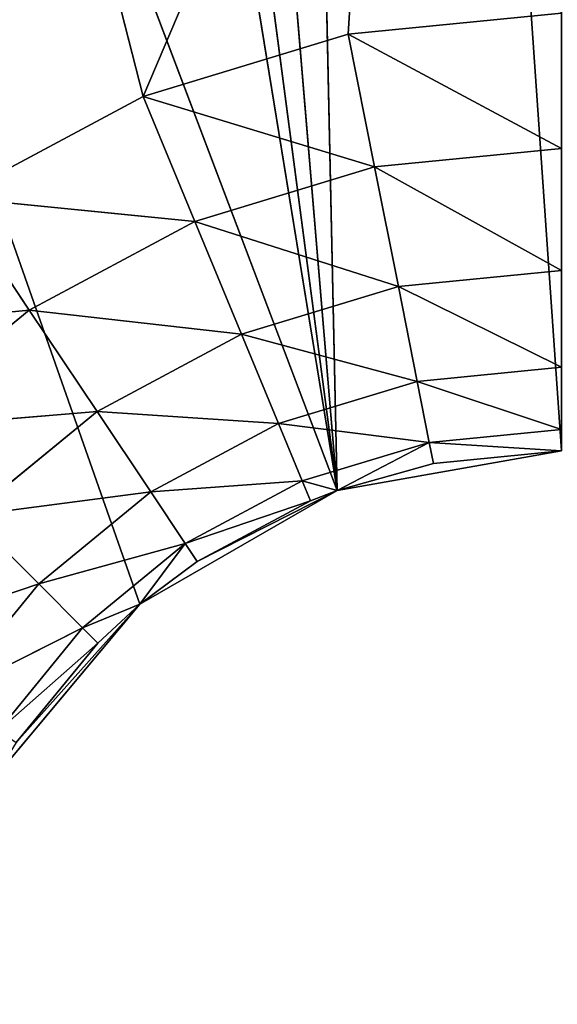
# Model space of a CAD drawing. Extents: x 14 to 217, y 27 to 186.
# Tile 68 of 256: x 42.32 to 43.55, y 41.22 to 43.47. Entities that reach past the tile are written whole.
import ezdxf

# ---------------------------------------------------------------- set-up
doc = ezdxf.new("R2010")
doc.units = 0
doc.header["$LTSCALE"] = 25.4
doc.layers.get('0').update_dxf_attribs({"color": 13, "linetype": 'CONTINUOUS'})

# ---------------------------------------------------------------- blocks, each defined once
blk = doc.blocks.new('PROFILE-RECESSED-T-CONNECT')
at = {"color": 0}
for p, q in [((28.806, 14.3756, 143.1203), (29.3565, 14.3267, 143.0664)), ((28.806, 14.3756, 143.1203), (29.3565, 14.3267, 143.0664)), ((29.1848, 14.3756, 142.8094), (29.617, 14.3756, 142.5784)), ((29.1848, 14.3756, 142.8094), (29.617, 14.3756, 142.5784)), ((29.1848, 14.3756, 142.8094), (29.7353, 14.3267, 142.8639)), ((29.1848, 14.3756, 142.8094), (29.7353, 14.3267, 142.8639)), ((29.1848, 14.3756, 142.8094), (29.3565, 14.3267, 143.0664)), ((29.1848, 14.3756, 142.8094), (29.3565, 14.3267, 143.0664)), ((29.617, 14.3756, 142.5784), (29.3425, 14.3756, 141.5052)), ((29.617, 14.3756, 142.5784), (29.3425, 14.3756, 141.5052)), ((29.617, 14.3756, 142.5784), (30.1558, 14.3756, 141.3125)), ((29.617, 14.3756, 142.5784), (30.086, 14.3756, 142.4362)), ((29.617, 14.3756, 142.5784), (30.1558, 14.3756, 141.3125)), ((29.617, 14.3756, 142.5784), (30.086, 14.3756, 142.4362)), ((29.617, 14.3756, 142.5784), (30.1463, 14.3267, 142.7392)), ((29.617, 14.3756, 142.5784), (30.1463, 14.3267, 142.7392)), ((29.617, 14.3756, 142.5784), (29.7353, 14.3267, 142.8639)), ((29.617, 14.3756, 142.5784), (29.7353, 14.3267, 142.8639)), ((30.086, 14.3756, 142.4362), (30.1558, 14.3756, 141.3125)), ((30.086, 14.3756, 142.4362), (30.1558, 14.3756, 141.3125)), ((30.086, 14.3756, 142.4362), (30.5737, 14.3756, 142.3881)), ((30.086, 14.3756, 142.4362), (30.5737, 14.3756, 142.3881)), ((30.086, 14.3756, 142.4362), (30.5737, 14.3267, 142.6971)), ((30.086, 14.3756, 142.4362), (30.5737, 14.3267, 142.6971)), ((30.086, 14.3756, 142.4362), (30.1463, 14.3267, 142.7392)), ((30.086, 14.3756, 142.4362), (30.1463, 14.3267, 142.7392)), ((29.3565, 14.3267, 143.0664), (29.0245, 14.3267, 143.3389)), ((29.0245, 14.3267, 143.3389), (29.5114, 14.1846, 143.2982)), ((29.0245, 14.3267, 143.3389), (29.5114, 14.1846, 143.2982)), ((29.3565, 14.3267, 143.0664), (29.0245, 14.3267, 143.3389)), ((29.7353, 14.3267, 142.8639), (29.3565, 14.3267, 143.0664)), ((29.3565, 14.3267, 143.0664), (29.842, 14.1846, 143.1215)), ((29.3565, 14.3267, 143.0664), (29.842, 14.1846, 143.1215)), ((29.3565, 14.3267, 143.0664), (29.5114, 14.1846, 143.2982)), ((29.3565, 14.3267, 143.0664), (29.5114, 14.1846, 143.2982)), ((29.7353, 14.3267, 142.8639), (29.3565, 14.3267, 143.0664)), ((30.1463, 14.3267, 142.7392), (29.7353, 14.3267, 142.8639)), ((29.7353, 14.3267, 142.8639), (30.2007, 14.1846, 143.0126)), ((29.7353, 14.3267, 142.8639), (30.2007, 14.1846, 143.0126)), ((29.7353, 14.3267, 142.8639), (29.842, 14.1846, 143.1215)), ((29.7353, 14.3267, 142.8639), (29.842, 14.1846, 143.1215)), ((30.1463, 14.3267, 142.7392), (29.7353, 14.3267, 142.8639)), ((30.5737, 14.3267, 142.6971), (30.1463, 14.3267, 142.7392)), ((30.1463, 14.3267, 142.7392), (30.5737, 14.1846, 142.9759)), ((30.1463, 14.3267, 142.7392), (30.5737, 14.1846, 142.9759)), ((30.1463, 14.3267, 142.7392), (30.2007, 14.1846, 143.0126)), ((30.1463, 14.3267, 142.7392), (30.2007, 14.1846, 143.0126)), ((30.5737, 14.3267, 142.6971), (30.1463, 14.3267, 142.7392)), ((28.9838, 14.1846, 143.8257), (29.378, 13.9634, 143.6924)), ((28.9838, 14.1846, 143.8257), (29.378, 13.9634, 143.6924)), ((29.5114, 14.1846, 143.2982), (29.2216, 14.1846, 143.536)), ((29.2216, 14.1846, 143.536), (29.6343, 13.9634, 143.4821)), ((29.2216, 14.1846, 143.536), (29.6343, 13.9634, 143.4821)), ((29.2216, 14.1846, 143.536), (29.378, 13.9634, 143.6924)), ((29.2216, 14.1846, 143.536), (29.378, 13.9634, 143.6924)), ((29.5114, 14.1846, 143.2982), (29.2216, 14.1846, 143.536)), ((29.842, 14.1846, 143.1215), (29.5114, 14.1846, 143.2982)), ((29.5114, 14.1846, 143.2982), (29.9266, 13.9634, 143.3259)), ((29.5114, 14.1846, 143.2982), (29.9266, 13.9634, 143.3259)), ((29.5114, 14.1846, 143.2982), (29.6343, 13.9634, 143.4821)), ((29.5114, 14.1846, 143.2982), (29.6343, 13.9634, 143.4821)), ((29.842, 14.1846, 143.1215), (29.5114, 14.1846, 143.2982)), ((30.2007, 14.1846, 143.0126), (29.842, 14.1846, 143.1215)), ((29.842, 14.1846, 143.1215), (30.2438, 13.9634, 143.2296)), ((29.842, 14.1846, 143.1215), (30.2438, 13.9634, 143.2296)), ((29.842, 14.1846, 143.1215), (29.9266, 13.9634, 143.3259)), ((29.842, 14.1846, 143.1215), (29.9266, 13.9634, 143.3259)), ((30.2007, 14.1846, 143.0126), (29.842, 14.1846, 143.1215)), ((30.5737, 14.1846, 142.9759), (30.2007, 14.1846, 143.0126)), ((30.2007, 14.1846, 143.0126), (30.5737, 13.9634, 143.1971)), ((30.2007, 14.1846, 143.0126), (30.5737, 13.9634, 143.1971)), ((30.2007, 14.1846, 143.0126), (30.2438, 13.9634, 143.2296)), ((30.2007, 14.1846, 143.0126), (30.2438, 13.9634, 143.2296)), ((30.5737, 14.1846, 142.9759), (30.2007, 14.1846, 143.0126)), ((29.378, 13.9634, 143.6924), (29.1677, 13.9634, 143.9487)), ((29.1677, 13.9634, 143.9487), (29.4785, 13.6846, 143.7928)), ((29.1677, 13.9634, 143.9487), (29.4785, 13.6846, 143.7928)), ((29.378, 13.9634, 143.6924), (29.1677, 13.9634, 143.9487)), ((29.6343, 13.9634, 143.4821), (29.378, 13.9634, 143.6924)), ((29.378, 13.9634, 143.6924), (29.7132, 13.6846, 143.6002)), ((29.378, 13.9634, 143.6924), (29.7132, 13.6846, 143.6002)), ((29.378, 13.9634, 143.6924), (29.4785, 13.6846, 143.7928)), ((29.378, 13.9634, 143.6924), (29.4785, 13.6846, 143.7928)), ((29.6343, 13.9634, 143.4821), (29.378, 13.9634, 143.6924)), ((29.9266, 13.9634, 143.3259), (29.6343, 13.9634, 143.4821)), ((29.6343, 13.9634, 143.4821), (29.981, 13.6846, 143.4571)), ((29.6343, 13.9634, 143.4821), (29.981, 13.6846, 143.4571)), ((29.6343, 13.9634, 143.4821), (29.7132, 13.6846, 143.6002)), ((29.6343, 13.9634, 143.4821), (29.7132, 13.6846, 143.6002)), ((29.9266, 13.9634, 143.3259), (29.6343, 13.9634, 143.4821)), ((30.2438, 13.9634, 143.2296), (29.9266, 13.9634, 143.3259)), ((29.9266, 13.9634, 143.3259), (30.2715, 13.6846, 143.3689)), ((29.9266, 13.9634, 143.3259), (30.2715, 13.6846, 143.3689)), ((29.9266, 13.9634, 143.3259), (29.981, 13.6846, 143.4571)), ((29.9266, 13.9634, 143.3259), (29.981, 13.6846, 143.4571)), ((30.2438, 13.9634, 143.2296), (29.9266, 13.9634, 143.3259)), ((30.5737, 13.9634, 143.1971), (30.2438, 13.9634, 143.2296)), ((30.2438, 13.9634, 143.2296), (30.5737, 13.6846, 143.3392)), ((30.2438, 13.9634, 143.2296), (30.5737, 13.6846, 143.3392)), ((30.2438, 13.9634, 143.2296), (30.2715, 13.6846, 143.3689)), ((30.2438, 13.9634, 143.2296), (30.2715, 13.6846, 143.3689)), ((30.5737, 13.9634, 143.1971), (30.2438, 13.9634, 143.2296)), ((29.5131, 13.3756, 143.8275), (29.2858, 13.6846, 144.0276)), ((29.5131, 13.3756, 143.8275), (29.2858, 13.6846, 144.0276)), ((29.4785, 13.6846, 143.7928), (29.2858, 13.6846, 144.0276)), ((29.4785, 13.6846, 143.7928), (29.2858, 13.6846, 144.0276)), ((29.5131, 13.3756, 143.8275), (29.4785, 13.6846, 143.7928)), ((29.5131, 13.3756, 143.8275), (29.4785, 13.6846, 143.7928)), ((29.6096, 13.3756, 143.739), (29.4785, 13.6846, 143.7928)), ((29.6096, 13.3756, 143.739), (29.4785, 13.6846, 143.7928)), ((29.7132, 13.6846, 143.6002), (29.4785, 13.6846, 143.7928)), ((29.7132, 13.6846, 143.6002), (29.4785, 13.6846, 143.7928)), ((29.6096, 13.3756, 143.739), (29.7132, 13.6846, 143.6002)), ((29.6096, 13.3756, 143.739), (29.7132, 13.6846, 143.6002)), ((29.7404, 13.3756, 143.6409), (29.7132, 13.6846, 143.6002)), ((29.7404, 13.3756, 143.6409), (29.7132, 13.6846, 143.6002)), ((29.9997, 13.3756, 143.5023), (29.7132, 13.6846, 143.6002)), ((29.9997, 13.3756, 143.5023), (29.7132, 13.6846, 143.6002)), ((29.981, 13.6846, 143.4571), (29.7132, 13.6846, 143.6002)), ((29.981, 13.6846, 143.4571), (29.7132, 13.6846, 143.6002)), ((29.9997, 13.3756, 143.5023), (29.981, 13.6846, 143.4571)), ((29.9997, 13.3756, 143.5023), (29.981, 13.6846, 143.4571)), ((30.0607, 13.3756, 143.4786), (29.981, 13.6846, 143.4571)), ((30.0607, 13.3756, 143.4786), (29.981, 13.6846, 143.4571)), ((30.2715, 13.6846, 143.3689), (29.981, 13.6846, 143.4571)), ((30.2715, 13.6846, 143.3689), (29.981, 13.6846, 143.4571)), ((30.0607, 13.3756, 143.4786), (30.2715, 13.6846, 143.3689)), ((30.0607, 13.3756, 143.4786), (30.2715, 13.6846, 143.3689)), ((30.2811, 13.3756, 143.4169), (30.2715, 13.6846, 143.3689)), ((30.2811, 13.3756, 143.4169), (30.2715, 13.6846, 143.3689)), ((30.5737, 13.3756, 143.3881), (30.2715, 13.6846, 143.3689)), ((30.5737, 13.3756, 143.3881), (30.2715, 13.6846, 143.3689)), ((30.5737, 13.6846, 143.3392), (30.2715, 13.6846, 143.3689)), ((30.5737, 13.6846, 143.3392), (30.2715, 13.6846, 143.3689)), ((29.6096, 4.178, 143.739), (29.3265, 13.3756, 144.0548)), ((29.6096, 4.178, 143.739), (29.3265, 13.3756, 144.0548)), ((29.5131, 13.3756, 143.8275), (29.3265, 13.3756, 144.0548)), ((29.5131, 13.3756, 143.8275), (29.3265, 13.3756, 144.0548)), ((29.6096, 4.178, 143.739), (29.5131, 13.3756, 143.8275)), ((29.6096, 4.178, 143.739), (29.5131, 13.3756, 143.8275)), ((29.6096, 13.3756, 143.739), (29.5131, 13.3756, 143.8275)), ((29.6096, 13.3756, 143.739), (29.5131, 13.3756, 143.8275)), ((29.6096, 13.3756, 143.739), (29.6096, 4.178, 143.739)), ((29.6096, 4.178, 143.739), (29.7404, 13.3756, 143.6409)), ((29.7404, 13.3756, 143.6409), (29.6096, 13.3756, 143.739)), ((29.6096, 4.178, 143.739), (29.7404, 13.3756, 143.6409)), ((29.6096, 13.3756, 143.739), (29.6096, 4.178, 143.739)), ((29.7404, 13.3756, 143.6409), (29.6096, 13.3756, 143.739)), ((30.0607, 4.178, 143.4786), (29.7404, 13.3756, 143.6409)), ((30.0607, 4.178, 143.4786), (29.7404, 13.3756, 143.6409)), ((29.9997, 13.3756, 143.5023), (29.7404, 13.3756, 143.6409)), ((29.9997, 13.3756, 143.5023), (29.7404, 13.3756, 143.6409)), ((30.0607, 4.178, 143.4786), (29.9997, 13.3756, 143.5023)), ((30.0607, 4.178, 143.4786), (29.9997, 13.3756, 143.5023)), ((30.0607, 13.3756, 143.4786), (29.9997, 13.3756, 143.5023)), ((30.0607, 13.3756, 143.4786), (29.9997, 13.3756, 143.5023)), ((30.0607, 13.3756, 143.4786), (30.0607, 4.178, 143.4786)), ((30.0607, 4.178, 143.4786), (30.2811, 13.3756, 143.4169)), ((30.2811, 13.3756, 143.4169), (30.0607, 13.3756, 143.4786)), ((30.0607, 4.178, 143.4786), (30.2811, 13.3756, 143.4169)), ((30.0607, 13.3756, 143.4786), (30.0607, 4.178, 143.4786)), ((30.2811, 13.3756, 143.4169), (30.0607, 13.3756, 143.4786)), ((30.5737, 4.178, 143.3881), (30.2811, 13.3756, 143.4169)), ((30.5737, 4.178, 143.3881), (30.2811, 13.3756, 143.4169)), ((30.5737, 13.3756, 143.3881), (30.2811, 13.3756, 143.4169)), ((30.5737, 13.3756, 143.3881), (30.2811, 13.3756, 143.4169)), ((22.5737, 4.178, 123.7305), (30.0607, 4.178, 143.4786)), ((29.6096, 4.178, 143.739), (22.5737, 4.178, 123.7305)), ((22.5737, 4.178, 123.7305), (30.0607, 4.178, 143.4786)), ((29.6096, 4.178, 143.739), (22.5737, 4.178, 123.7305)), ((28.0623, 4.178, 131.2381), (30.0607, 4.178, 143.4786)), ((28.0623, 4.178, 131.2381), (30.0607, 4.178, 143.4786)), ((28.5231, 4.178, 131.8387), (30.0607, 4.178, 143.4786)), ((28.5231, 4.178, 131.8387), (30.0607, 4.178, 143.4786)), ((30.0607, 4.178, 143.4786), (29.1237, 4.178, 132.2996)), ((30.0607, 4.178, 143.4786), (29.1237, 4.178, 132.2996)), ((29.6096, 4.178, 143.739), (29.2747, 4.178, 144.1381)), ((29.6096, 4.178, 143.739), (29.2747, 4.178, 144.1381)), ((30.0607, 4.178, 143.4786), (29.6096, 4.178, 143.739)), ((30.0607, 4.178, 143.4786), (29.6096, 4.178, 143.739)), ((29.8232, 4.178, 132.5893), (30.0607, 4.178, 143.4786)), ((29.8232, 4.178, 132.5893), (30.0607, 4.178, 143.4786)), ((29.8232, 4.178, 132.5893), (30.5737, 4.178, 143.3881)), ((29.8232, 4.178, 132.5893), (30.5737, 4.178, 143.3881)), ((30.5737, 4.178, 143.3881), (30.0607, 4.178, 143.4786)), ((30.5737, 4.178, 143.3881), (30.0607, 4.178, 143.4786))]:
    blk.add_line(p, q, dxfattribs=at)
mesh = blk.add_polyface(dxfattribs=at)
corners = [(29.1848, 14.3756, 142.8094), (29.3425, 14.3756, 141.5052), (28.5955, 14.3756, 141.8804)]
mesh.append_faces([[corners[k] for k in face] for face in [(0, 1, 2)]], dxfattribs={"color": 0})
mesh = blk.add_polyface(dxfattribs=at)
corners = [(28.806, 14.3756, 143.1203), (29.3565, 14.3267, 143.0664), (29.1848, 14.3756, 142.8094)]
mesh.append_faces([[corners[k] for k in face] for face in [(0, 1, 2)]], dxfattribs={"color": 0})
mesh = blk.add_polyface(dxfattribs=at)
corners = [(29.0245, 14.3267, 143.3389), (29.3565, 14.3267, 143.0664), (28.806, 14.3756, 143.1203)]
mesh.append_faces([[corners[k] for k in face] for face in [(0, 1, 2)]], dxfattribs={"color": 0})
mesh = blk.add_polyface(dxfattribs=at)
corners = [(29.1848, 14.3756, 142.8094), (29.617, 14.3756, 142.5784), (29.3425, 14.3756, 141.5052)]
mesh.append_faces([[corners[k] for k in face] for face in [(0, 1, 2)]], dxfattribs={"color": 0})
mesh = blk.add_polyface(dxfattribs=at)
corners = [(29.7353, 14.3267, 142.8639), (29.617, 14.3756, 142.5784), (29.1848, 14.3756, 142.8094)]
mesh.append_faces([[corners[k] for k in face] for face in [(0, 1, 2)]], dxfattribs={"color": 0})
mesh = blk.add_polyface(dxfattribs=at)
corners = [(29.3565, 14.3267, 143.0664), (29.7353, 14.3267, 142.8639), (29.1848, 14.3756, 142.8094)]
mesh.append_faces([[corners[k] for k in face] for face in [(0, 1, 2)]], dxfattribs={"color": 0})
mesh = blk.add_polyface(dxfattribs=at)
corners = [(29.617, 14.3756, 142.5784), (30.1558, 14.3756, 141.3125), (29.3425, 14.3756, 141.5052)]
mesh.append_faces([[corners[k] for k in face] for face in [(0, 1, 2)]], dxfattribs={"color": 0})
mesh = blk.add_polyface(dxfattribs=at)
corners = [(29.617, 14.3756, 142.5784), (30.086, 14.3756, 142.4362), (30.1558, 14.3756, 141.3125)]
mesh.append_faces([[corners[k] for k in face] for face in [(0, 1, 2)]], dxfattribs={"color": 0})
mesh = blk.add_polyface(dxfattribs=at)
corners = [(30.1463, 14.3267, 142.7392), (30.086, 14.3756, 142.4362), (29.617, 14.3756, 142.5784)]
mesh.append_faces([[corners[k] for k in face] for face in [(0, 1, 2)]], dxfattribs={"color": 0})
mesh = blk.add_polyface(dxfattribs=at)
corners = [(29.7353, 14.3267, 142.8639), (30.1463, 14.3267, 142.7392), (29.617, 14.3756, 142.5784)]
mesh.append_faces([[corners[k] for k in face] for face in [(0, 1, 2)]], dxfattribs={"color": 0})
mesh = blk.add_polyface(dxfattribs=at)
corners = [(30.086, 14.3756, 142.4362), (30.5737, 14.3756, 142.3881), (30.1558, 14.3756, 141.3125)]
mesh.append_faces([[corners[k] for k in face] for face in [(0, 1, 2)]], dxfattribs={"color": 0})
mesh = blk.add_polyface(dxfattribs=at)
corners = [(30.5737, 14.3267, 142.6971), (30.5737, 14.3756, 142.3881), (30.086, 14.3756, 142.4362)]
mesh.append_faces([[corners[k] for k in face] for face in [(0, 1, 2)]], dxfattribs={"color": 0})
mesh = blk.add_polyface(dxfattribs=at)
corners = [(30.1463, 14.3267, 142.7392), (30.5737, 14.3267, 142.6971), (30.086, 14.3756, 142.4362)]
mesh.append_faces([[corners[k] for k in face] for face in [(0, 1, 2)]], dxfattribs={"color": 0})
mesh = blk.add_polyface(dxfattribs=at)
corners = [(29.0245, 14.3267, 143.3389), (29.5114, 14.1846, 143.2982), (29.3565, 14.3267, 143.0664)]
mesh.append_faces([[corners[k] for k in face] for face in [(0, 1, 2)]], dxfattribs={"color": 0})
mesh = blk.add_polyface(dxfattribs=at)
corners = [(29.2216, 14.1846, 143.536), (29.5114, 14.1846, 143.2982), (29.0245, 14.3267, 143.3389)]
mesh.append_faces([[corners[k] for k in face] for face in [(0, 1, 2)]], dxfattribs={"color": 0})
mesh = blk.add_polyface(dxfattribs=at)
corners = [(29.842, 14.1846, 143.1215), (29.7353, 14.3267, 142.8639), (29.3565, 14.3267, 143.0664)]
mesh.append_faces([[corners[k] for k in face] for face in [(0, 1, 2)]], dxfattribs={"color": 0})
mesh = blk.add_polyface(dxfattribs=at)
corners = [(29.5114, 14.1846, 143.2982), (29.842, 14.1846, 143.1215), (29.3565, 14.3267, 143.0664)]
mesh.append_faces([[corners[k] for k in face] for face in [(0, 1, 2)]], dxfattribs={"color": 0})
mesh = blk.add_polyface(dxfattribs=at)
corners = [(30.2007, 14.1846, 143.0126), (30.1463, 14.3267, 142.7392), (29.7353, 14.3267, 142.8639)]
mesh.append_faces([[corners[k] for k in face] for face in [(0, 1, 2)]], dxfattribs={"color": 0})
mesh = blk.add_polyface(dxfattribs=at)
corners = [(29.842, 14.1846, 143.1215), (30.2007, 14.1846, 143.0126), (29.7353, 14.3267, 142.8639)]
mesh.append_faces([[corners[k] for k in face] for face in [(0, 1, 2)]], dxfattribs={"color": 0})
mesh = blk.add_polyface(dxfattribs=at)
corners = [(30.5737, 14.1846, 142.9759), (30.5737, 14.3267, 142.6971), (30.1463, 14.3267, 142.7392)]
mesh.append_faces([[corners[k] for k in face] for face in [(0, 1, 2)]], dxfattribs={"color": 0})
mesh = blk.add_polyface(dxfattribs=at)
corners = [(30.2007, 14.1846, 143.0126), (30.5737, 14.1846, 142.9759), (30.1463, 14.3267, 142.7392)]
mesh.append_faces([[corners[k] for k in face] for face in [(0, 1, 2)]], dxfattribs={"color": 0})
mesh = blk.add_polyface(dxfattribs=at)
corners = [(28.9838, 14.1846, 143.8257), (29.378, 13.9634, 143.6924), (29.2216, 14.1846, 143.536)]
mesh.append_faces([[corners[k] for k in face] for face in [(0, 1, 2)]], dxfattribs={"color": 0})
mesh = blk.add_polyface(dxfattribs=at)
corners = [(29.1677, 13.9634, 143.9487), (29.378, 13.9634, 143.6924), (28.9838, 14.1846, 143.8257)]
mesh.append_faces([[corners[k] for k in face] for face in [(0, 1, 2)]], dxfattribs={"color": 0})
mesh = blk.add_polyface(dxfattribs=at)
corners = [(29.2216, 14.1846, 143.536), (29.6343, 13.9634, 143.4821), (29.5114, 14.1846, 143.2982)]
mesh.append_faces([[corners[k] for k in face] for face in [(0, 1, 2)]], dxfattribs={"color": 0})
mesh = blk.add_polyface(dxfattribs=at)
corners = [(29.378, 13.9634, 143.6924), (29.6343, 13.9634, 143.4821), (29.2216, 14.1846, 143.536)]
mesh.append_faces([[corners[k] for k in face] for face in [(0, 1, 2)]], dxfattribs={"color": 0})
mesh = blk.add_polyface(dxfattribs=at)
corners = [(29.9266, 13.9634, 143.3259), (29.842, 14.1846, 143.1215), (29.5114, 14.1846, 143.2982)]
mesh.append_faces([[corners[k] for k in face] for face in [(0, 1, 2)]], dxfattribs={"color": 0})
mesh = blk.add_polyface(dxfattribs=at)
corners = [(29.6343, 13.9634, 143.4821), (29.9266, 13.9634, 143.3259), (29.5114, 14.1846, 143.2982)]
mesh.append_faces([[corners[k] for k in face] for face in [(0, 1, 2)]], dxfattribs={"color": 0})
mesh = blk.add_polyface(dxfattribs=at)
corners = [(30.2438, 13.9634, 143.2296), (30.2007, 14.1846, 143.0126), (29.842, 14.1846, 143.1215)]
mesh.append_faces([[corners[k] for k in face] for face in [(0, 1, 2)]], dxfattribs={"color": 0})
mesh = blk.add_polyface(dxfattribs=at)
corners = [(29.9266, 13.9634, 143.3259), (30.2438, 13.9634, 143.2296), (29.842, 14.1846, 143.1215)]
mesh.append_faces([[corners[k] for k in face] for face in [(0, 1, 2)]], dxfattribs={"color": 0})
mesh = blk.add_polyface(dxfattribs=at)
corners = [(30.5737, 14.1846, 142.9759), (30.2007, 14.1846, 143.0126), (30.5737, 13.9634, 143.1971)]
mesh.append_faces([[corners[k] for k in face] for face in [(0, 1, 2)]], dxfattribs={"color": 0})
mesh = blk.add_polyface(dxfattribs=at)
corners = [(30.5737, 13.9634, 143.1971), (30.2007, 14.1846, 143.0126), (30.2438, 13.9634, 143.2296)]
mesh.append_faces([[corners[k] for k in face] for face in [(0, 1, 2)]], dxfattribs={"color": 0})
mesh = blk.add_polyface(dxfattribs=at)
corners = [(29.1677, 13.9634, 143.9487), (29.4785, 13.6846, 143.7928), (29.378, 13.9634, 143.6924)]
mesh.append_faces([[corners[k] for k in face] for face in [(0, 1, 2)]], dxfattribs={"color": 0})
mesh = blk.add_polyface(dxfattribs=at)
corners = [(29.1677, 13.9634, 143.9487), (29.2858, 13.6846, 144.0276), (29.4785, 13.6846, 143.7928)]
mesh.append_faces([[corners[k] for k in face] for face in [(0, 1, 2)]], dxfattribs={"color": 0})
mesh = blk.add_polyface(dxfattribs=at)
corners = [(29.7132, 13.6846, 143.6002), (29.6343, 13.9634, 143.4821), (29.378, 13.9634, 143.6924)]
mesh.append_faces([[corners[k] for k in face] for face in [(0, 1, 2)]], dxfattribs={"color": 0})
mesh = blk.add_polyface(dxfattribs=at)
corners = [(29.7132, 13.6846, 143.6002), (29.378, 13.9634, 143.6924), (29.4785, 13.6846, 143.7928)]
mesh.append_faces([[corners[k] for k in face] for face in [(0, 1, 2)]], dxfattribs={"color": 0})
mesh = blk.add_polyface(dxfattribs=at)
corners = [(29.981, 13.6846, 143.4571), (29.9266, 13.9634, 143.3259), (29.6343, 13.9634, 143.4821)]
mesh.append_faces([[corners[k] for k in face] for face in [(0, 1, 2)]], dxfattribs={"color": 0})
mesh = blk.add_polyface(dxfattribs=at)
corners = [(29.981, 13.6846, 143.4571), (29.6343, 13.9634, 143.4821), (29.7132, 13.6846, 143.6002)]
mesh.append_faces([[corners[k] for k in face] for face in [(0, 1, 2)]], dxfattribs={"color": 0})
mesh = blk.add_polyface(dxfattribs=at)
corners = [(30.2715, 13.6846, 143.3689), (30.2438, 13.9634, 143.2296), (29.9266, 13.9634, 143.3259)]
mesh.append_faces([[corners[k] for k in face] for face in [(0, 1, 2)]], dxfattribs={"color": 0})
mesh = blk.add_polyface(dxfattribs=at)
corners = [(30.2715, 13.6846, 143.3689), (29.9266, 13.9634, 143.3259), (29.981, 13.6846, 143.4571)]
mesh.append_faces([[corners[k] for k in face] for face in [(0, 1, 2)]], dxfattribs={"color": 0})
mesh = blk.add_polyface(dxfattribs=at)
corners = [(30.5737, 13.9634, 143.1971), (30.2438, 13.9634, 143.2296), (30.5737, 13.6846, 143.3392)]
mesh.append_faces([[corners[k] for k in face] for face in [(0, 1, 2)]], dxfattribs={"color": 0})
mesh = blk.add_polyface(dxfattribs=at)
corners = [(30.5737, 13.6846, 143.3392), (30.2438, 13.9634, 143.2296), (30.2715, 13.6846, 143.3689)]
mesh.append_faces([[corners[k] for k in face] for face in [(0, 1, 2)]], dxfattribs={"color": 0})
mesh = blk.add_polyface(dxfattribs=at)
corners = [(29.2858, 13.6846, 144.0276), (29.3265, 13.3756, 144.0548), (29.5131, 13.3756, 143.8275)]
mesh.append_faces([[corners[k] for k in face] for face in [(0, 1, 2)]], dxfattribs={"color": 0})
mesh = blk.add_polyface(dxfattribs=at)
corners = [(29.2858, 13.6846, 144.0276), (29.5131, 13.3756, 143.8275), (29.4785, 13.6846, 143.7928)]
mesh.append_faces([[corners[k] for k in face] for face in [(0, 1, 2)]], dxfattribs={"color": 0})
mesh = blk.add_polyface(dxfattribs=at)
corners = [(29.6096, 13.3756, 143.739), (29.4785, 13.6846, 143.7928), (29.5131, 13.3756, 143.8275)]
mesh.append_faces([[corners[k] for k in face] for face in [(0, 1, 2)]], dxfattribs={"color": 0})
mesh = blk.add_polyface(dxfattribs=at)
corners = [(29.7132, 13.6846, 143.6002), (29.4785, 13.6846, 143.7928), (29.6096, 13.3756, 143.739)]
mesh.append_faces([[corners[k] for k in face] for face in [(0, 1, 2)]], dxfattribs={"color": 0})
mesh = blk.add_polyface(dxfattribs=at)
corners = [(29.7404, 13.3756, 143.6409), (29.7132, 13.6846, 143.6002), (29.6096, 13.3756, 143.739)]
mesh.append_faces([[corners[k] for k in face] for face in [(0, 1, 2)]], dxfattribs={"color": 0})
mesh = blk.add_polyface(dxfattribs=at)
corners = [(29.9997, 13.3756, 143.5023), (29.7132, 13.6846, 143.6002), (29.7404, 13.3756, 143.6409)]
mesh.append_faces([[corners[k] for k in face] for face in [(0, 1, 2)]], dxfattribs={"color": 0})
mesh = blk.add_polyface(dxfattribs=at)
corners = [(29.9997, 13.3756, 143.5023), (29.981, 13.6846, 143.4571), (29.7132, 13.6846, 143.6002)]
mesh.append_faces([[corners[k] for k in face] for face in [(0, 1, 2)]], dxfattribs={"color": 0})
mesh = blk.add_polyface(dxfattribs=at)
corners = [(30.0607, 13.3756, 143.4786), (29.981, 13.6846, 143.4571), (29.9997, 13.3756, 143.5023)]
mesh.append_faces([[corners[k] for k in face] for face in [(0, 1, 2)]], dxfattribs={"color": 0})
mesh = blk.add_polyface(dxfattribs=at)
corners = [(30.2715, 13.6846, 143.3689), (29.981, 13.6846, 143.4571), (30.0607, 13.3756, 143.4786)]
mesh.append_faces([[corners[k] for k in face] for face in [(0, 1, 2)]], dxfattribs={"color": 0})
mesh = blk.add_polyface(dxfattribs=at)
corners = [(30.2811, 13.3756, 143.4169), (30.2715, 13.6846, 143.3689), (30.0607, 13.3756, 143.4786)]
mesh.append_faces([[corners[k] for k in face] for face in [(0, 1, 2)]], dxfattribs={"color": 0})
mesh = blk.add_polyface(dxfattribs=at)
corners = [(30.5737, 13.3756, 143.3881), (30.2715, 13.6846, 143.3689), (30.2811, 13.3756, 143.4169)]
mesh.append_faces([[corners[k] for k in face] for face in [(0, 1, 2)]], dxfattribs={"color": 0})
mesh = blk.add_polyface(dxfattribs=at)
corners = [(30.5737, 13.6846, 143.3392), (30.2715, 13.6846, 143.3689), (30.5737, 13.3756, 143.3881)]
mesh.append_faces([[corners[k] for k in face] for face in [(0, 1, 2)]], dxfattribs={"color": 0})
mesh = blk.add_polyface(dxfattribs=at)
corners = [(29.3265, 13.3756, 144.0548), (29.2747, 4.178, 144.1381), (29.6096, 4.178, 143.739)]
mesh.append_faces([[corners[k] for k in face] for face in [(0, 1, 2)]], dxfattribs={"color": 0})
mesh = blk.add_polyface(dxfattribs=at)
corners = [(29.3265, 13.3756, 144.0548), (29.6096, 4.178, 143.739), (29.5131, 13.3756, 143.8275)]
mesh.append_faces([[corners[k] for k in face] for face in [(0, 1, 2)]], dxfattribs={"color": 0})
mesh = blk.add_polyface(dxfattribs=at)
corners = [(29.6096, 13.3756, 143.739), (29.5131, 13.3756, 143.8275), (29.6096, 4.178, 143.739)]
mesh.append_faces([[corners[k] for k in face] for face in [(0, 1, 2)]], dxfattribs={"color": 0})
mesh = blk.add_polyface(dxfattribs=at)
corners = [(29.7404, 13.3756, 143.6409), (29.6096, 13.3756, 143.739), (29.6096, 4.178, 143.739)]
mesh.append_faces([[corners[k] for k in face] for face in [(0, 1, 2)]], dxfattribs={"color": 0})
mesh = blk.add_polyface(dxfattribs=at)
corners = [(30.0607, 4.178, 143.4786), (29.7404, 13.3756, 143.6409), (29.6096, 4.178, 143.739)]
mesh.append_faces([[corners[k] for k in face] for face in [(0, 1, 2)]], dxfattribs={"color": 0})
mesh = blk.add_polyface(dxfattribs=at)
corners = [(30.0607, 4.178, 143.4786), (29.9997, 13.3756, 143.5023), (29.7404, 13.3756, 143.6409)]
mesh.append_faces([[corners[k] for k in face] for face in [(0, 1, 2)]], dxfattribs={"color": 0})
mesh = blk.add_polyface(dxfattribs=at)
corners = [(30.0607, 13.3756, 143.4786), (29.9997, 13.3756, 143.5023), (30.0607, 4.178, 143.4786)]
mesh.append_faces([[corners[k] for k in face] for face in [(0, 1, 2)]], dxfattribs={"color": 0})
mesh = blk.add_polyface(dxfattribs=at)
corners = [(30.2811, 13.3756, 143.4169), (30.0607, 13.3756, 143.4786), (30.0607, 4.178, 143.4786)]
mesh.append_faces([[corners[k] for k in face] for face in [(0, 1, 2)]], dxfattribs={"color": 0})
mesh = blk.add_polyface(dxfattribs=at)
corners = [(30.5737, 4.178, 143.3881), (30.2811, 13.3756, 143.4169), (30.0607, 4.178, 143.4786)]
mesh.append_faces([[corners[k] for k in face] for face in [(0, 1, 2)]], dxfattribs={"color": 0})
mesh = blk.add_polyface(dxfattribs=at)
corners = [(30.5737, 13.3756, 143.3881), (30.2811, 13.3756, 143.4169), (30.5737, 4.178, 143.3881)]
mesh.append_faces([[corners[k] for k in face] for face in [(0, 1, 2)]], dxfattribs={"color": 0})
mesh = blk.add_polyface(dxfattribs=at)
corners = [(29.6096, 4.178, 143.739), (22.5737, 4.178, 123.7305), (30.0607, 4.178, 143.4786)]
mesh.append_faces([[corners[k] for k in face] for face in [(0, 1, 2)]], dxfattribs={"color": 0})
mesh = blk.add_polyface(dxfattribs=at)
corners = [(30.0607, 4.178, 143.4786), (22.5737, 4.178, 123.7305), (28.0623, 4.178, 131.2381)]
mesh.append_faces([[corners[k] for k in face] for face in [(0, 1, 2)]], dxfattribs={"color": 0})
mesh = blk.add_polyface(dxfattribs=at)
corners = [(29.2747, 4.178, 144.1381), (22.5737, 4.178, 123.7305), (29.6096, 4.178, 143.739)]
mesh.append_faces([[corners[k] for k in face] for face in [(0, 1, 2)]], dxfattribs={"color": 0})
mesh = blk.add_polyface(dxfattribs=at)
corners = [(30.0607, 4.178, 143.4786), (28.0623, 4.178, 131.2381), (28.5231, 4.178, 131.8387)]
mesh.append_faces([[corners[k] for k in face] for face in [(0, 1, 2)]], dxfattribs={"color": 0})
mesh = blk.add_polyface(dxfattribs=at)
corners = [(30.0607, 4.178, 143.4786), (28.5231, 4.178, 131.8387), (29.1237, 4.178, 132.2996)]
mesh.append_faces([[corners[k] for k in face] for face in [(0, 1, 2)]], dxfattribs={"color": 0})
mesh = blk.add_polyface(dxfattribs=at)
corners = [(30.0607, 4.178, 143.4786), (29.1237, 4.178, 132.2996), (29.8232, 4.178, 132.5893)]
mesh.append_faces([[corners[k] for k in face] for face in [(0, 1, 2)]], dxfattribs={"color": 0})
mesh = blk.add_polyface(dxfattribs=at)
corners = [(30.0607, 4.178, 143.4786), (29.8232, 4.178, 132.5893), (30.5737, 4.178, 143.3881)]
mesh.append_faces([[corners[k] for k in face] for face in [(0, 1, 2)]], dxfattribs={"color": 0})
mesh = blk.add_polyface(dxfattribs=at)
corners = [(30.5737, 4.178, 143.3881), (29.8232, 4.178, 132.5893), (30.5737, 4.178, 132.6881)]
mesh.append_faces([[corners[k] for k in face] for face in [(0, 1, 2)]], dxfattribs={"color": 0})
mesh = blk.add_polyface(dxfattribs=at)
corners = [(16.0469, 2.0001, 156), (29.8049, 2.0001, 129.299), (29.2558, 2.0001, 128.75)]
mesh.append_faces([[corners[k] for k in face] for face in [(0, 1, 2)]], dxfattribs={"color": 0})
mesh = blk.add_polyface(dxfattribs=at)
corners = [(16.2752, 2.0001, 157.1481), (29.8049, 2.0001, 129.299), (16.0469, 2.0001, 156)]
mesh.append_faces([[corners[k] for k in face] for face in [(0, 1, 2)]], dxfattribs={"color": 0})
mesh = blk.add_polyface(dxfattribs=at)
corners = [(17.8988, 2.0001, 158.7716), (29.8049, 2.0001, 129.299), (16.2752, 2.0001, 157.1481)]
mesh.append_faces([[corners[k] for k in face] for face in [(0, 1, 2)]], dxfattribs={"color": 0})
mesh = blk.add_polyface(dxfattribs=at)
corners = [(17.8988, 2.0001, 158.7716), (30.5549, 2.0001, 129.5), (29.8049, 2.0001, 129.299)]
mesh.append_faces([[corners[k] for k in face] for face in [(0, 1, 2)]], dxfattribs={"color": 0})
mesh = blk.add_polyface(dxfattribs=at)
corners = [(19.0469, 2.0001, 159), (30.5549, 2.0001, 129.5), (17.8988, 2.0001, 158.7716)]
mesh.append_faces([[corners[k] for k in face] for face in [(0, 1, 2)]], dxfattribs={"color": 0})
mesh = blk.add_polyface(dxfattribs=at)
corners = [(19.0469, 2.0001, 159), (31.3049, 2.0001, 129.299), (30.5549, 2.0001, 129.5)]
mesh.append_faces([[corners[k] for k in face] for face in [(0, 1, 2)]], dxfattribs={"color": 0})
mesh = blk.add_polyface(dxfattribs=at)
corners = [(43.0469, 2.0001, 159), (31.3049, 2.0001, 129.299), (19.0469, 2.0001, 159)]
mesh.append_faces([[corners[k] for k in face] for face in [(0, 1, 2)]], dxfattribs={"color": 0})
mesh = blk.add_polyface(dxfattribs=at)
corners = [(16.0469, 0.8001, 156), (29.2558, 0.8001, 128.75), (29.8049, 0.8001, 129.299)]
mesh.append_faces([[corners[k] for k in face] for face in [(0, 1, 2)]], dxfattribs={"color": 0})
mesh = blk.add_polyface(dxfattribs=at)
corners = [(16.2752, 0.8001, 157.1481), (16.0469, 0.8001, 156), (29.8049, 0.8001, 129.299)]
mesh.append_faces([[corners[k] for k in face] for face in [(0, 1, 2)]], dxfattribs={"color": 0})
mesh = blk.add_polyface(dxfattribs=at)
corners = [(16.9255, 0.8001, 158.1213), (16.2752, 0.8001, 157.1481), (29.8049, 0.8001, 129.299)]
mesh.append_faces([[corners[k] for k in face] for face in [(0, 1, 2)]], dxfattribs={"color": 0})
mesh = blk.add_polyface(dxfattribs=at)
corners = [(17.8988, 0.8001, 158.7716), (16.9255, 0.8001, 158.1213), (29.8049, 0.8001, 129.299)]
mesh.append_faces([[corners[k] for k in face] for face in [(0, 1, 2)]], dxfattribs={"color": 0})
mesh = blk.add_polyface(dxfattribs=at)
corners = [(19.0469, 0.8001, 159), (17.8988, 0.8001, 158.7716), (29.8049, 0.8001, 129.299)]
mesh.append_faces([[corners[k] for k in face] for face in [(0, 1, 2)]], dxfattribs={"color": 0})
mesh = blk.add_polyface(dxfattribs=at)
corners = [(19.0469, 0.8001, 159), (29.8049, 0.8001, 129.299), (30.5549, 0.8001, 129.5)]
mesh.append_faces([[corners[k] for k in face] for face in [(0, 1, 2)]], dxfattribs={"color": 0})
mesh = blk.add_polyface(dxfattribs=at)
corners = [(19.0469, 0.8001, 159), (30.5549, 0.8001, 129.5), (43.0469, 0.8001, 159)]
mesh.append_faces([[corners[k] for k in face] for face in [(0, 1, 2)]], dxfattribs={"color": 0})
mesh = blk.add_polyface(dxfattribs=at)
corners = [(43.0469, 0.8001, 159), (30.5549, 0.8001, 129.5), (31.3049, 0.8001, 129.299)]
mesh.append_faces([[corners[k] for k in face] for face in [(0, 1, 2)]], dxfattribs={"color": 0})

msp = doc.modelspace()

# ---------------------------------------------------------------- block references
at = {"color": 7, "extrusion": (0, -1, -3.33067e-16)}
msp.add_blockref('PROFILE-RECESSED-T-CONNECT', (12.9862, -56.4217, -185.8719), dxfattribs=at)

doc.saveas('drawing.dxf')
